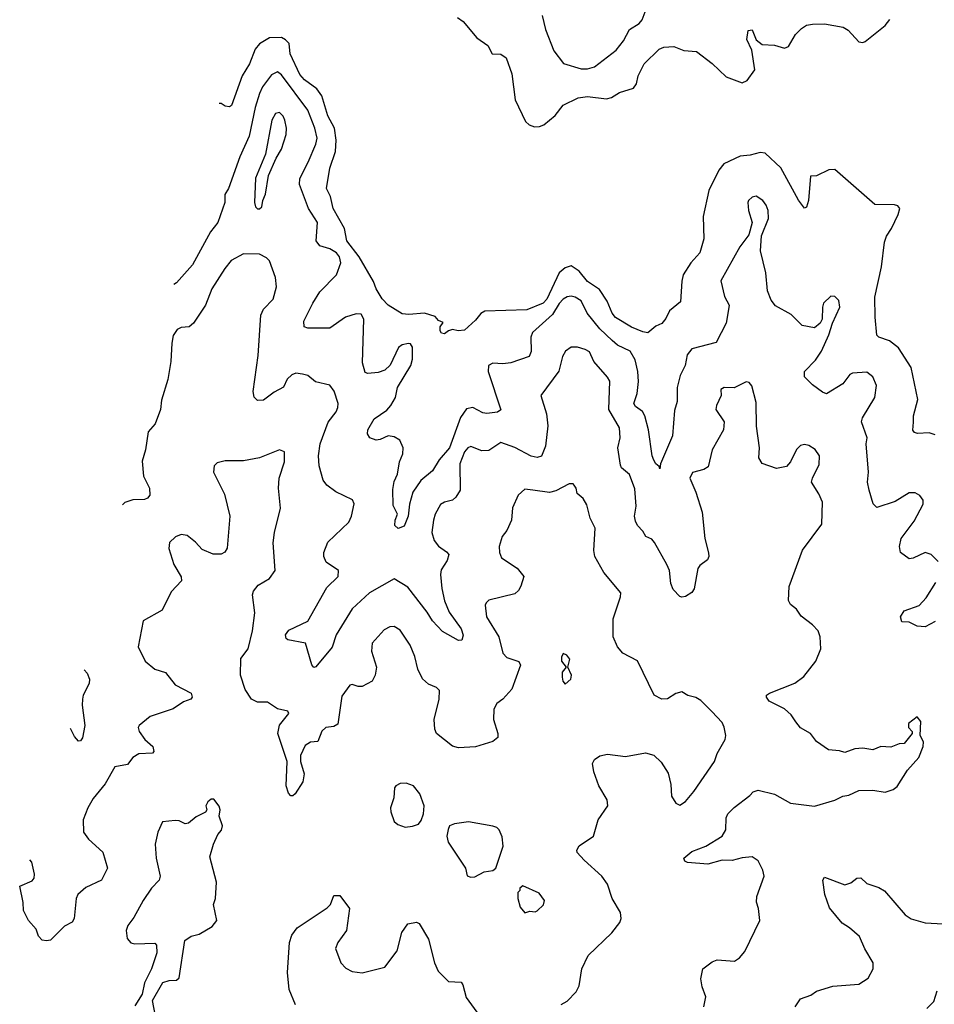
# Model space of a CAD drawing. Extents: x 2293139 to 2515392, y 824115 to 1006937.
# Tile 21 of 256: x 2311512 to 2316060, y 928268 to 933164. Entities that reach past the tile are written whole.
import ezdxf

# ---------------------------------------------------------------- set-up
doc = ezdxf.new("R2010")
doc.units = 0

msp = doc.modelspace()

# ---------------------------------------------------------------- linework, layer by layer
at = {"layer": '0CON10XD'}
for points in [[(2314110, 933185), (2314127.5, 933115), (2314168.7, 933008.7), (2314216.4, 932946.4), (2314305, 932919.1), (2314335, 932919.6), (2314370.2, 932929.8), (2314478, 933012), (2314515, 933058.6), (2314545, 933114.4), (2314592.5, 933145), (2314607.4, 933162.6), (2314636.8, 933243.2)], [(2313690, 933175), (2313717.5, 933155), (2313785, 933073.3), (2313840, 933035), (2313862.5, 932995), (2313905, 932993.3), (2313931.2, 932975), (2313960, 932895), (2313976.4, 932765), (2314027.1, 932657.1), (2314045, 932641.9), (2314072, 932632), (2314097.2, 932632.8), (2314118.8, 932641.2), (2314175, 932687.1), (2314215, 932738.6), (2314290, 932775), (2314335, 932782.2), (2314430.3, 932769.7), (2314455, 932776.9), (2314495, 932801.1), (2314565, 932823.1), (2314578.9, 932845), (2314587.8, 932885), (2314616.9, 932945), (2314692.6, 933017.4), (2314715, 933027.5), (2314765, 933030.8), (2314815, 933011.2), (2314877.5, 933005), (2314955, 932946), (2315025, 932879.2), (2315105, 932850), (2315129.2, 932860.8), (2315167.8, 932915), (2315152.6, 933012.6), (2315128.2, 933065), (2315135, 933110.8), (2315155, 933114.2), (2315173.9, 933063.9), (2315205, 933040), (2315265, 933037.3), (2315315, 933021.9), (2315335, 933030.8), (2315369.8, 933090.2), (2315399.1, 933120.9), (2315425, 933136.5), (2315455, 933142.2), (2315515, 933142.9), (2315607.3, 933127.3), (2315631.2, 933111.2), (2315685, 933054), (2315705, 933050), (2315715.7, 933055), (2315815.3, 933134.7), (2315838.5, 933165)], [(2316065, 931100), (2316035, 931109.2), (2315975.9, 931105.9), (2315961.7, 931111.7), (2315953.6, 931123.6), (2315957, 931163), (2315957.5, 931195), (2315978.5, 931275), (2315944.5, 931435), (2315882.1, 931532.1), (2315836.7, 931566.7), (2315784.6, 931584.6), (2315774, 931595), (2315766.1, 931685), (2315764.2, 931785), (2315798.4, 931935), (2315812.9, 932057.1), (2315822.5, 932087.5), (2315847.7, 932125), (2315880, 932195), (2315888.8, 932225), (2315878.6, 932238.6), (2315863, 932243), (2315765, 932245.7), (2315565, 932419.2), (2315535, 932416.9), (2315475, 932387.1), (2315444.5, 932385.5), (2315434.3, 932265), (2315425, 932232.5), (2315415, 932226.7), (2315385, 932265.8), (2315297.7, 932427.7), (2315219.7, 932499.7), (2315195, 932503.6), (2315145, 932490), (2315094.7, 932485.3), (2315012.9, 932447.1), (2314988.9, 932415), (2314939.1, 932315), (2314911.2, 932185), (2314913.8, 932075), (2314894.6, 932005), (2314850, 931955), (2314812.2, 931895), (2314804.6, 931864.6), (2314798.1, 931761.9), (2314744, 931716), (2314725, 931678), (2314705, 931653.8), (2314675, 931640), (2314635, 931607.1), (2314611.7, 931611.7), (2314555, 931634.6), (2314475, 931682.7), (2314457.7, 931705), (2314433.6, 931765), (2314395, 931823.2), (2314335, 931862.8), (2314295, 931913.2), (2314255, 931940.4), (2314225, 931930.4), (2314194.9, 931905.1), (2314134.4, 931775), (2314115, 931754), (2314035, 931721.5), (2313825.9, 931714.1), (2313806.1, 931703.9), (2313779.5, 931670.5), (2313725, 931620), (2313692.5, 931617.5), (2313665, 931623.3), (2313645, 931617.5), (2313625, 931602.5), (2313610, 931605), (2313603, 931617), (2313603, 931637), (2313618.3, 931658.3), (2313595, 931667.5), (2313578.6, 931688.6), (2313525.5, 931705.5), (2313447.5, 931697.5), (2313415, 931700.8), (2313345, 931744), (2313315, 931775.8), (2313284.5, 931825), (2313272.4, 931862.4), (2313200.7, 931985), (2313138.6, 932065), (2313126.9, 932125), (2313071.4, 932225), (2313057.3, 932285), (2313037.3, 932325), (2313055.4, 932425), (2313082.1, 932507.9), (2313085.7, 932564.3), (2313077.7, 932625), (2313045, 932685.7), (2313015.2, 932785.2), (2312989.7, 932819.7), (2312929.1, 932865), (2312905, 932891.2), (2312856.6, 932995), (2312852.5, 933045), (2312835, 933064.1), (2312815, 933074.7), (2312755, 933073.1), (2312705, 933043.9), (2312683, 933017), (2312655.9, 932944.1), (2312617.9, 932885), (2312565, 932737.5), (2312555, 932730), (2312535, 932733.3), (2312515, 932747.5), (2312503.9, 932747.5)], [(2316079.3, 930469.3), (2316045, 930505.6), (2316015, 930514.2), (2315955, 930486), (2315935, 930484), (2315892.5, 930515), (2315887.5, 930545), (2315895.8, 930585), (2315959.4, 930670.6), (2316005.7, 930755), (2316005.6, 930775.6), (2315988.5, 930798.5), (2315965, 930810.8), (2315935, 930811.4), (2315865, 930768.6), (2315775, 930738.8), (2315757, 930757), (2315736.9, 930825), (2315728.9, 930865), (2315732.5, 930915), (2315720.8, 931055), (2315727.1, 931085), (2315698, 931165), (2315704, 931185), (2315764.2, 931285.8), (2315772.9, 931345), (2315755, 931388.8), (2315725, 931410.8), (2315652.9, 931407.1), (2315640, 931400), (2315605, 931353.1), (2315525, 931304.4), (2315505, 931312.2), (2315455, 931349.2), (2315415, 931387.5), (2315414.5, 931415), (2315468.9, 931471.1), (2315500, 931515), (2315535, 931597.5), (2315553.3, 931655), (2315590, 931735), (2315585, 931767.5), (2315565, 931787.5), (2315545, 931790), (2315510, 931755), (2315503.8, 931735), (2315502.5, 931675), (2315492.5, 931655), (2315465, 931632.5), (2315403, 931643), (2315347.9, 931697.9), (2315271.4, 931741.4), (2315249.4, 931769.4), (2315230.4, 931815), (2315222.1, 931905), (2315195.5, 932015), (2315200.9, 932089.1), (2315235.7, 932175), (2315234.4, 932215), (2315225, 932241.2), (2315207.5, 932265), (2315175, 932285.7), (2315155, 932282), (2315136.2, 932265), (2315133.8, 932255), (2315135.7, 932215), (2315154.4, 932155), (2315138, 932095), (2315092.9, 932035), (2314999.2, 931865), (2315017.6, 931787.6), (2315040.6, 931745), (2315037.3, 931722.7), (2315025.5, 931655), (2314975, 931558.6), (2314855, 931526.7), (2314832.2, 931497.8), (2314821.2, 931445), (2314796.9, 931395), (2314782.5, 931335), (2314780.9, 931265), (2314768.8, 931221.2), (2314757.9, 931095), (2314698.8, 930955), (2314695, 930930), (2314692.5, 930942.5), (2314675, 930956.2), (2314665, 930973.8), (2314657.9, 930995), (2314639.3, 931125), (2314621.6, 931195), (2314610, 931215), (2314575, 931240), (2314566.5, 931255), (2314583.3, 931305), (2314590, 931365), (2314586.7, 931415), (2314572.2, 931472.2), (2314547.8, 931515), (2314485, 931545.4), (2314458.3, 931568.3), (2314396.8, 931626.8), (2314334.7, 931705), (2314305, 931766.2), (2314275, 931784.6), (2314255, 931788.8), (2314235, 931786.4), (2314215.6, 931775), (2314195, 931752.7), (2314161.9, 931698.1), (2314061.9, 931608.1), (2314054.6, 931585), (2314056.4, 931513.6), (2314045, 931490), (2313955, 931457.5), (2313915, 931452.2), (2313865, 931456.9), (2313844, 931445), (2313841.4, 931415), (2313905.6, 931224.4), (2313888, 931212), (2313835, 931205.5), (2313815, 931209.1), (2313765, 931236.4), (2313735, 931229.5), (2313705, 931185.6), (2313649.1, 931035), (2313597.7, 930975), (2313565, 930920.9), (2313506.6, 930873.4), (2313467.6, 930815), (2313450.4, 930755), (2313444.4, 930695), (2313423.8, 930645), (2313394, 930634), (2313378.3, 930648.3), (2313378.8, 930675), (2313391.2, 930705), (2313369.1, 930749.1), (2313367.5, 930827.5), (2313375, 930867.5), (2313390.9, 930905), (2313401.8, 930965), (2313417.3, 931005), (2313419.4, 931035), (2313403, 931073), (2313375, 931090), (2313344.5, 931095.5), (2313305, 931075.8), (2313285, 931072.5), (2313254.2, 931084.2), (2313242, 931105), (2313244.3, 931125), (2313275, 931179.2), (2313337.3, 931222.7), (2313357.5, 931245), (2313380.5, 931285), (2313391.5, 931335), (2313458.1, 931445), (2313465.5, 931475.5), (2313466.5, 931535), (2313455, 931552), (2313445, 931554.2), (2313415, 931547.8), (2313395.4, 931534.6), (2313355, 931446), (2313328, 931422), (2313295, 931410.5), (2313244.1, 931404.1), (2313230.3, 931410.3), (2313217.4, 931457.4), (2313223.5, 931675), (2313210.6, 931700.6), (2313185, 931702.2), (2313132.5, 931685), (2313055, 931630.6), (2312945, 931630), (2312926.4, 931636.4), (2312926, 931665), (2312970.5, 931755), (2313005, 931810.6), (2313088.5, 931895), (2313109.2, 931955), (2313102.7, 931985), (2313087.8, 932005), (2313055, 932024.5), (2313005, 932039.6), (2312986.9, 932065), (2312992.7, 932155), (2312948.9, 932225), (2312903.6, 932345), (2312905.4, 932375), (2312946.7, 932455), (2312985.6, 932545), (2312991.9, 932575), (2312980, 932625), (2312945, 932714.3), (2312815, 932890), (2312795, 932904.4), (2312765, 932890), (2312720.3, 932829.7), (2312705, 932797.5), (2312683.4, 932726.6), (2312654.3, 932585), (2312607.4, 932482.6), (2312550, 932325), (2312532.7, 932295), (2312532.2, 932255), (2312498.1, 932155), (2312460.8, 932109.2), (2312372.3, 931945), (2312291.9, 931855), (2312278.9, 931847.9)], [(2312705, 932223.3), (2312715.8, 932234.2), (2312720.8, 932265), (2312735, 932296.7), (2312750.4, 932389.6), (2312788.1, 932475), (2312815, 932520), (2312836.8, 932593.2), (2312839.2, 932625), (2312830.9, 932665), (2312823.1, 932685), (2312805, 932701.9), (2312785, 932696.7), (2312766.2, 932665), (2312734.5, 932495), (2312685, 932376.7), (2312680.8, 932255), (2312685, 932233.3), (2312695, 932223.8), (2312705, 932223.3)], [(2315395, 931047.5), (2315375, 931026.2), (2315344.4, 930965.6), (2315325, 930942), (2315275, 930933.1), (2315205, 930957.1), (2315188.1, 930985), (2315190.4, 931035), (2315176.6, 931143.4), (2315175, 931260), (2315153.1, 931343.1), (2315140.5, 931360.5), (2315125, 931363.8), (2315065, 931334.2), (2315015, 931335.7), (2314998.8, 931325), (2315001.2, 931295), (2314977.8, 931245), (2314974.5, 931225), (2315015.6, 931165), (2315011.9, 931125), (2314955.6, 931025), (2314935, 930940), (2314915, 930927.5), (2314857.5, 930912.5), (2314844.2, 930885), (2314874.6, 930814.6), (2314906.1, 930716.1), (2314918.5, 930585), (2314937.3, 930512.7), (2314939.2, 930495), (2314932.3, 930477.7), (2314895, 930450), (2314884.4, 930435), (2314866.1, 930333.9), (2314853.9, 930316.1), (2314823.6, 930296.4), (2314805, 930293.3), (2314795, 930296.7), (2314761.2, 930331.2), (2314750.7, 930360.7), (2314743.5, 930425), (2314731.1, 930455), (2314669.4, 930565), (2314655, 930580.6), (2314626.2, 930595), (2314611.3, 930621.3), (2314585, 930649.2), (2314575, 930671.2), (2314569.2, 930695), (2314578.2, 930745), (2314571.1, 930831.1), (2314545, 930901.9), (2314505.7, 930935), (2314499.6, 930949.6), (2314486.1, 931035), (2314498.7, 931085), (2314495.4, 931135), (2314441.3, 931225), (2314446.4, 931366.4), (2314435, 931387.1), (2314367.5, 931465), (2314345, 931511.9), (2314325, 931524.5), (2314285.7, 931535.7), (2314255, 931535.8), (2314226.2, 931515), (2314211.1, 931488.9), (2314193.8, 931416.2), (2314104.3, 931295), (2314131.2, 931205), (2314137.9, 931145), (2314126.4, 931043.6), (2314106.7, 930993.3), (2314085, 930986.9), (2314055, 930993.1), (2313975, 931036.8), (2313905, 931061.9), (2313845, 931021.2), (2313810.2, 931020.2), (2313755, 931042.2), (2313740, 931035), (2313725, 931015.7), (2313700.4, 930955), (2313702.2, 930825), (2313680.5, 930789.5), (2313665, 930775.6), (2313624.5, 930765.5), (2313605, 930753.8), (2313578.5, 930705), (2313569.6, 930675), (2313561.8, 930615), (2313573.3, 930575), (2313595, 930545.6), (2313635, 930518.9), (2313645.6, 930505), (2313638.5, 930475), (2313608.1, 930428.1), (2313604.7, 930405), (2313611.8, 930335), (2313624.8, 930274.8), (2313647.7, 930217.7), (2313707.3, 930135), (2313717, 930103), (2313711.2, 930078.8), (2313695, 930078), (2313615, 930121.9), (2313565.4, 930175), (2313538.8, 930218.8), (2313442.4, 930342.4), (2313375, 930384.5), (2313251.5, 930315), (2313165.3, 930235), (2313086.7, 930105), (2313066.2, 930043.8), (2312985, 929946.2), (2312975, 929943.3), (2312965.7, 929955.7), (2312933.5, 930063.5), (2312845, 930080.8), (2312837.1, 930087.1), (2312834.4, 930105), (2312850.8, 930129.2), (2312945, 930172.7), (2313039.6, 930340.4), (2313096.5, 930395), (2313097.5, 930425), (2313036.6, 930466.6), (2313024.3, 930494.3), (2313024, 930515), (2313044.4, 930565.6), (2313149.5, 930665), (2313162.5, 930695), (2313176.1, 930756.1), (2313167.1, 930777.1), (2313085, 930816.2), (2313039.4, 930849.4), (2313021.2, 930875), (2313001.8, 930945), (2312998.2, 930995), (2313007.2, 931055), (2313046.7, 931163.3), (2313085.8, 931214.2), (2313094.6, 931235), (2313096, 931256), (2313076.2, 931316.2), (2313055, 931347.5), (2312983.8, 931363.8), (2312945, 931394.2), (2312918, 931402), (2312885.8, 931405.8), (2312865, 931398.6), (2312842.6, 931377.4), (2312825, 931336.9), (2312777.3, 931312.7), (2312725, 931271.9), (2312695, 931270.8), (2312677.9, 931287.9), (2312673.5, 931315), (2312697.9, 931495), (2312711.5, 931695), (2312725.4, 931724.6), (2312772.9, 931775), (2312789.4, 931835), (2312785, 931882.5), (2312754.4, 931964.4), (2312739.7, 931979.7), (2312705, 931998.6), (2312625, 932000.5), (2312563.7, 931966.3), (2312532.4, 931927.6), (2312467.8, 931825), (2312435.8, 931745), (2312377.5, 931655), (2312355, 931637.5), (2312315, 931634), (2312295, 931623.8), (2312275.6, 931594.4), (2312268.9, 931555), (2312264.2, 931465), (2312249.4, 931375), (2312217, 931273), (2312212.2, 931225), (2312185.3, 931154.7), (2312151.9, 931115), (2312138.2, 931025), (2312121.4, 930968.6), (2312128.5, 930895), (2312158.5, 930835), (2312159.5, 930800.5), (2312148, 930785), (2312132.4, 930777.6), (2312075, 930777.3), (2312035, 930763.1), (2312024.1, 930752.3)], [(2314914.5, 928255.5), (2314924.2, 928305), (2314905.8, 928355.8), (2314900, 928395), (2314910, 928445), (2314955, 928480), (2314980.7, 928489.3), (2315067.3, 928482.7), (2315091.2, 928498.8), (2315118.9, 928531.1), (2315193.3, 928685), (2315186.2, 928745), (2315176, 928776), (2315177.1, 928805), (2315214.3, 928905), (2315207.1, 928935), (2315185, 928981.2), (2315155, 929001.1), (2315105, 928996.9), (2315055, 928983.8), (2315005, 928984.6), (2314934.7, 928965.3), (2314833.1, 928973.1), (2314819.7, 928979.7), (2314815.6, 928995), (2314855, 929027.3), (2314925, 929054.5), (2315006.2, 929105), (2315024.1, 929135.9), (2315026.1, 929196.1), (2315032.9, 929215), (2315065, 929247.1), (2315143.5, 929306.5), (2315160, 929325), (2315185, 929332.5), (2315265, 929313.1), (2315345, 929268.6), (2315464.1, 929254.1), (2315565, 929282.9), (2315605, 929304), (2315635, 929308.8), (2315685, 929331.2), (2315755, 929333.1), (2315816.6, 929323.4), (2315855, 929337.1), (2315875, 929352), (2315927.7, 929432.3), (2315982.5, 929495), (2316005, 929550), (2316006.4, 929573.6), (2315990, 929605), (2315992.5, 929675), (2315975, 929697.5), (2315932.5, 929665), (2315932.5, 929645), (2315950, 929625), (2315950, 929615), (2315910, 929565), (2315885, 929563.3), (2315843.6, 929546.4), (2315795, 929550), (2315755, 929533.3), (2315705, 929541.2), (2315665, 929538), (2315615, 929520), (2315589.3, 929529.3), (2315534.3, 929534.3), (2315474.4, 929574.4), (2315444.2, 929614.2), (2315395, 929643.8), (2315372.5, 929672.5), (2315347.8, 929707.8), (2315315, 929737.1), (2315238.8, 929775), (2315226.2, 929795), (2315226.7, 929805), (2315240, 929815), (2315366.2, 929865), (2315411.5, 929898.5), (2315471.9, 929975), (2315495.6, 930035), (2315492.9, 930095), (2315482, 930125), (2315454.3, 930154.3), (2315397.9, 930197.9), (2315375, 930233.8), (2315345, 930256.2), (2315335.7, 930275.7), (2315338.5, 930345), (2315405, 930526.2), (2315501.4, 930655), (2315504.3, 930765), (2315486.4, 930806.4), (2315450, 930865), (2315453.8, 930885), (2315487, 930953), (2315488.9, 930995), (2315467.6, 931027.6), (2315436.4, 931046.4), (2315415, 931052.5), (2315395, 931047.5)], [(2312958.3, 929571.7), (2312932.2, 929555), (2312908.6, 929505), (2312909.2, 929475), (2312926.2, 929415), (2312921.2, 929375), (2312882.5, 929315), (2312870, 929305), (2312860, 929305), (2312848.3, 929318.3), (2312837.5, 929355), (2312842.9, 929475), (2312795.5, 929615), (2312803.6, 929656.4), (2312850.8, 929715), (2312845, 929725.8), (2312795, 929738), (2312745, 929770), (2312695, 929770.6), (2312665, 929785.7), (2312633.3, 929833.3), (2312610.4, 929905), (2312612.2, 929987.8), (2312648.5, 930035), (2312669.6, 930125), (2312681.1, 930215), (2312670, 930305), (2312675, 930322.5), (2312697.6, 930352.4), (2312754.4, 930385.6), (2312782, 930425), (2312773.5, 930563.5), (2312778.9, 930615), (2312810, 930735), (2312798.6, 930835), (2312803.1, 930885), (2312829.2, 930965), (2312828.8, 931015), (2312805, 931025.8), (2312704.3, 930985.7), (2312625, 930970.8), (2312535, 930970), (2312495, 930960), (2312480, 930945), (2312476.7, 930915), (2312530.8, 930805), (2312557.1, 930695), (2312544.3, 930535.7), (2312532.9, 930517.1), (2312515, 930506), (2312475, 930505.7), (2312420.2, 930530.2), (2312386.7, 930566.7), (2312345, 930599.4), (2312315, 930604.4), (2312288, 930592), (2312258, 930565), (2312254.3, 930535), (2312279.6, 930455), (2312315.8, 930394.2), (2312316.4, 930373.6), (2312265, 930318.6), (2312221.5, 930228.5), (2312125.8, 930174.2), (2312102, 930045), (2312136.2, 929975), (2312185, 929934.2), (2312238, 929918), (2312285, 929856), (2312365, 929815.8), (2312370.8, 929795), (2312363.3, 929785), (2312327, 929773), (2312275, 929736.9), (2312160.7, 929699.3), (2312106.2, 929655), (2312101.2, 929645), (2312107.1, 929625), (2312135, 929585.7), (2312175, 929550), (2312180, 929525), (2312173, 929517), (2312105, 929514.4), (2312075, 929495.7), (2312049.1, 929460.9), (2311985, 929448.5), (2311937.3, 929365), (2311877.6, 929292.4), (2311850.5, 929245), (2311828.9, 929185), (2311830, 929125), (2311855, 929090), (2311926, 929025), (2311948.8, 928945), (2311920, 928885), (2311841.7, 928848.3), (2311801.4, 928815), (2311793.1, 928795), (2311783.3, 928695), (2311773, 928677), (2311735, 928656.7), (2311665, 928587.5), (2311645, 928583.3), (2311625, 928587.5), (2311606.4, 928606.4), (2311595, 928642.5), (2311555.8, 928685), (2311531.9, 928735), (2311529.5, 928775), (2311512.5, 928855), (2311575, 928882.5), (2311584.2, 928895), (2311585.5, 928915), (2311572.5, 928975), (2311563.4, 928986.7)], [(2314205, 928267.5), (2314235, 928284), (2314279.3, 928330.7), (2314295, 928360), (2314306.9, 928445), (2314339.1, 928510.9), (2314457, 928623), (2314496.2, 928675), (2314503.8, 928695), (2314500, 928725), (2314458.9, 928795), (2314434.5, 928865), (2314406.9, 928905), (2314319.2, 928985), (2314285, 929023.8), (2314282.5, 929035), (2314293.8, 929056.2), (2314365.7, 929105), (2314389.4, 929185), (2314437.1, 929255), (2314433.1, 929285), (2314391.5, 929355), (2314366.9, 929425), (2314361.4, 929465), (2314370, 929485), (2314397, 929503), (2314435, 929511.4), (2314525, 929500), (2314625, 929519.2), (2314665, 929507.5), (2314702.8, 929472.8), (2314736.9, 929416.9), (2314750.7, 929360.7), (2314754, 929304), (2314775, 929268.8), (2314795, 929258), (2314822.6, 929277.4), (2314865, 929326), (2314968.1, 929475), (2314981.4, 929515), (2315020, 929585), (2315023.1, 929605), (2315015.6, 929645.6), (2315005, 929668.8), (2314954.5, 929724.5), (2314899.1, 929779.1), (2314875, 929793.8), (2314834.1, 929804.1), (2314805, 929822.5), (2314775, 929813.3), (2314733.6, 929786.4), (2314705, 929786.2), (2314666.7, 929805), (2314585, 929976.7), (2314511.2, 930015), (2314484.2, 930045), (2314463.3, 930095), (2314463.6, 930185), (2314500, 930295), (2314501.2, 930315), (2314416.9, 930415), (2314372.5, 930495), (2314367.1, 930525), (2314374.4, 930635), (2314349.1, 930685), (2314332.4, 930752.4), (2314315, 930783.8), (2314285, 930807.5), (2314280, 930835), (2314270.3, 930850.3), (2314265, 930856), (2314245, 930855.7), (2314178.6, 930821.4), (2314146.2, 930813.8), (2314063.3, 930825), (2314025, 930829.4), (2313990.3, 930799.7), (2313962.4, 930737.6), (2313958.1, 930675), (2313935.4, 930624.6), (2313911.5, 930595), (2313896, 930545), (2313897.5, 930515), (2313908, 930488), (2313986.8, 930436.8), (2314020, 930395), (2314005, 930347.5), (2313993.3, 930325), (2313975, 930310), (2313845, 930277.5), (2313831.2, 930265), (2313827.7, 930252.3), (2313834.4, 930195), (2313894.4, 930095), (2313914.5, 930015), (2313935, 929992.5), (2313993.6, 929973.6), (2314003.1, 929955), (2313958.9, 929835), (2313915, 929785.8), (2313885, 929764), (2313870.6, 929735), (2313868.1, 929685), (2313889.4, 929615), (2313890, 929595), (2313865.5, 929574.5), (2313778.6, 929548.6), (2313695, 929544.2), (2313665, 929551.2), (2313584.5, 929614.5), (2313576.6, 929636.6), (2313573.5, 929685), (2313598.6, 929785), (2313599.4, 929829.4), (2313585, 929844), (2313545, 929860), (2313515, 929886), (2313491.8, 929935), (2313477.1, 929997.1), (2313454.6, 930054.6), (2313405, 930128), (2313375, 930147.5), (2313352.5, 930145), (2313325, 930130), (2313265, 930063.3), (2313262.5, 930025), (2313287.1, 929945), (2313280, 929905), (2313265, 929875.6), (2313215, 929847.8), (2313195, 929847.8), (2313165, 929858.8), (2313153.8, 929855), (2313115, 929800), (2313095, 929662), (2313075, 929649.4), (2313034, 929645), (2313015, 929625.8), (2312994.4, 929575.6), (2312958.3, 929571.7)], [(2316065, 930172.2), (2316015, 930145.6), (2315975, 930147.8), (2315935, 930168.9), (2315899.5, 930169.5), (2315892.9, 930195), (2315910, 930225), (2315985, 930250.6), (2316020.6, 930289.4), (2316067.8, 930365)], [(2314225, 929860), (2314252.5, 929885), (2314256.2, 929905), (2314237.5, 929945), (2314248.8, 929985), (2314232.5, 930005), (2314215, 930012.5), (2314206.7, 929995), (2314206.7, 929975), (2314230, 929945), (2314210.5, 929919.5), (2314210, 929895), (2314212.5, 929875), (2314225, 929860)], [(2311833, 929931.1), (2311848, 929915), (2311860, 929885), (2311857.3, 929862.7), (2311828, 929805), (2311824.3, 929785.7), (2311823.1, 929755), (2311837.1, 929655), (2311825, 929592.5), (2311815, 929578), (2311805, 929577.5), (2311785, 929599.2), (2311765.2, 929639.9)], [(2313429.3, 929149.3), (2313465, 929153.8), (2313496.2, 929163.8), (2313508.3, 929181.7), (2313520, 929215), (2313523.3, 929255), (2313502, 929315), (2313471.2, 929355), (2313435, 929367.5), (2313404.3, 929365.7), (2313383.3, 929355), (2313376.1, 929343.9), (2313372.5, 929295), (2313355.8, 929245), (2313357.5, 929225), (2313375, 929177.5), (2313392.7, 929162.7), (2313429.3, 929149.3)], [(2312195.7, 928165.7), (2312173, 928287), (2312223.6, 928376.4), (2312255, 928386.7), (2312291.7, 928388.3), (2312305, 928400), (2312333.9, 928586.1), (2312365, 928606.7), (2312405, 928616.7), (2312470, 928655), (2312492.5, 928685), (2312476.2, 928765), (2312486.2, 928795), (2312491.2, 928875), (2312458.3, 929001.7), (2312476, 929065), (2312497.7, 929112.3), (2312516.7, 929135), (2312521.2, 929155), (2312503.9, 929203.9), (2312508.8, 929235), (2312503.9, 929253.9), (2312478.3, 929288.3), (2312465, 929287.5), (2312447.5, 929275), (2312437.5, 929255), (2312442.5, 929235), (2312436.4, 929223.6), (2312389.3, 929200.7), (2312351.7, 929168.3), (2312335, 929166.2), (2312305, 929180.8), (2312285, 929182), (2312222.5, 929175), (2312200, 929125), (2312185.8, 929065), (2312190.8, 928995), (2312204, 928936), (2312210.8, 928905), (2312206, 928885), (2312168, 928845), (2312125.8, 928785), (2312079.7, 928700.3), (2312050.3, 928659.7), (2312042, 928635), (2312046.7, 928595), (2312065, 928573.3), (2312085, 928568.8), (2312185, 928572.5), (2312193, 928563), (2312194, 928525), (2312168, 928445), (2312133.8, 928375), (2312121.7, 928318.3), (2312085, 928260)], [(2313755, 928900), (2313775, 928902.5), (2313822.7, 928927.3), (2313865, 928933.8), (2313880, 928945), (2313915.7, 929055), (2313911.7, 929101.7), (2313896.4, 929136.4), (2313885, 929147.5), (2313865, 929153.3), (2313743.9, 929176.1), (2313674.1, 929165.9), (2313650, 929155), (2313643, 929137), (2313636, 929105), (2313642.5, 929075), (2313730, 928945), (2313737, 928907), (2313755, 928900)], [(2315368, 928255), (2315395, 928296.2), (2315445.6, 928314.4), (2315475, 928333.3), (2315555, 928359.2), (2315685, 928369.2), (2315731.4, 928398.6), (2315755.7, 928445), (2315755.6, 928475), (2315714.6, 928544.6), (2315688.6, 928605), (2315639.1, 928649.1), (2315601.5, 928671.5), (2315538.7, 928748.7), (2315516, 928815), (2315506.2, 928885), (2315515, 928900), (2315615, 928862.5), (2315645, 928872.5), (2315675, 928896.2), (2315695, 928896.7), (2315725, 928868.8), (2315785, 928849.2), (2315812.4, 928832.4), (2315915, 928713.3), (2315945, 928693.1), (2316015, 928672.9), (2316105, 928668)], [(2314025, 928722.5), (2314048.3, 928731.7), (2314075, 928727.5), (2314085, 928732.5), (2314116.6, 928763.4), (2314122.5, 928785), (2314095, 928821.2), (2314015, 928857.5), (2314000, 928845), (2314000, 928835), (2313990, 928825), (2313990, 928795), (2314000.5, 928750.5), (2314025, 928722.5)], [(2312883.8, 928265), (2312852.4, 928342.4), (2312843.4, 928426.6), (2312854.3, 928575), (2312865, 928612.5), (2312891.7, 928648.3), (2313041.7, 928748.3), (2313057.5, 928765), (2313075, 928810), (2313105, 928810), (2313152.5, 928745), (2313138, 928635), (2313093.8, 928575), (2313083.3, 928545), (2313108.8, 928475), (2313135, 928448.8), (2313165, 928432), (2313215, 928424), (2313327.4, 928452.6), (2313389.2, 928535), (2313412, 928625), (2313442, 928668), (2313485, 928677.5), (2313499.3, 928669.3), (2313545, 928592.5), (2313575.6, 928475), (2313593, 928433), (2313645, 928382), (2313707.7, 928377.7), (2313715.8, 928365.8), (2313731.7, 928301.7), (2313785, 928228.8)], [(2316023.3, 928246.7), (2316058.3, 928281.7), (2316073.9, 928336.1)]]:
    msp.add_lwpolyline(points, dxfattribs=at)

doc.saveas('drawing.dxf')
